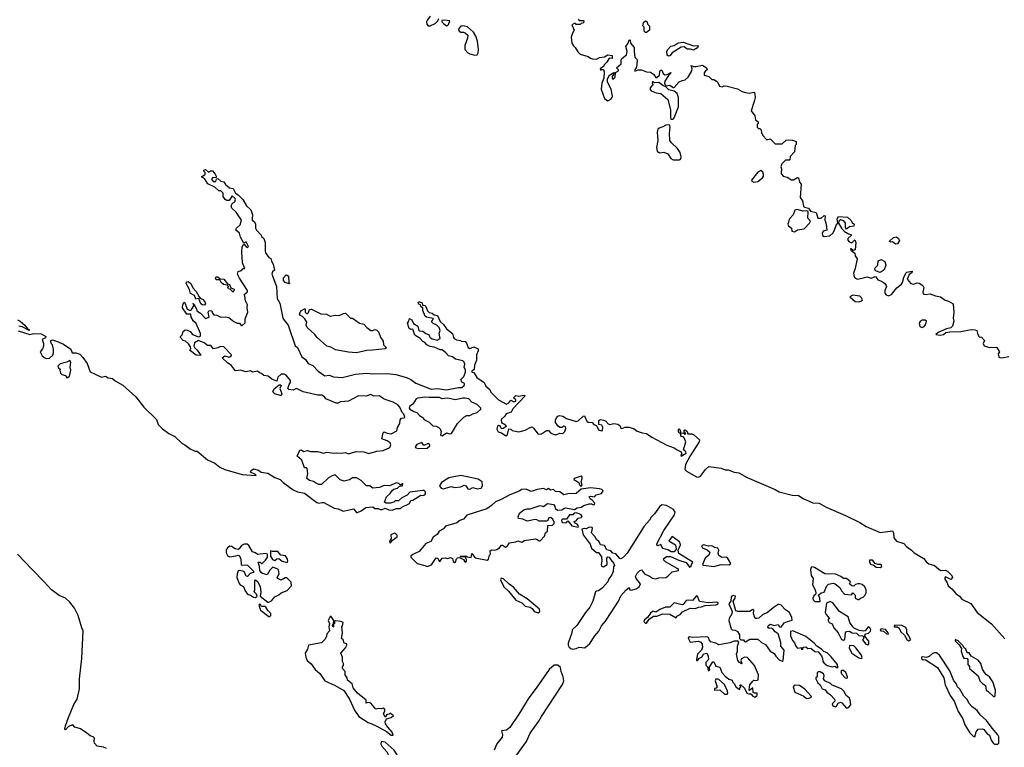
# Model space of a CAD drawing. Extents: x 2029662 to 2246637, y 225654 to 401419.
# Tile 198 of 256: x 2115315 to 2124960, y 322494 to 329616. Entities that reach past the tile are written whole.
import ezdxf

# ---------------------------------------------------------------- set-up
doc = ezdxf.new("R2010")
doc.units = 0

msp = doc.modelspace()

# ---------------------------------------------------------------- linework, layer by layer
at = {"layer": '0CON20XD'}
for points in [[(2119335, 329651.2), (2119308.8, 329615), (2119301.2, 329595), (2119302.3, 329572.3), (2119315, 329557.5), (2119335, 329556.7), (2119385, 329580), (2119412.5, 329605), (2119421.7, 329628.3)], [(2119495, 329557.5), (2119505, 329560), (2119515, 329570), (2119527.5, 329605), (2119475, 329612.5), (2119451.7, 329608.3), (2119450, 329595), (2119465, 329577.5), (2119495, 329557.5)], [(2120785, 329620), (2120795, 329610), (2120835, 329610), (2120840, 329605), (2120837.5, 329585), (2120815, 329580), (2120805, 329570), (2120765, 329570), (2120758.3, 329578.3), (2120745, 329580), (2120723, 329567), (2120747.5, 329515), (2120730, 329485), (2120717.5, 329445), (2120722.5, 329385), (2120739.3, 329359.3), (2120757.5, 329345), (2120781.7, 329301.7), (2120805, 329277.5), (2120885, 329257.5), (2120905, 329240), (2120925, 329232.5), (2120965, 329230), (2120993, 329247), (2121045, 329253.3), (2121075, 329272.5), (2121120, 329265), (2121120, 329235), (2121095, 329240), (2121085, 329232.5), (2121065, 329200), (2121040, 329175), (2121038.3, 329161.7), (2121000, 329135), (2121005, 329122.5), (2121015, 329130), (2121035, 329130), (2121040, 329105), (2121036.7, 329045), (2121018.8, 328995), (2121011.2, 328935), (2121043.9, 328843.9), (2121075, 328823.3), (2121105, 328837.5), (2121120, 328855), (2121121.7, 328868.3), (2121107.5, 328935), (2121072.5, 329005), (2121073.6, 329036.4), (2121093.3, 329075), (2121135, 329100), (2121140, 329095), (2121118.3, 329061.7), (2121117.5, 329045), (2121125, 329034), (2121146.7, 329055), (2121151.7, 329098.3), (2121180, 329115), (2121180, 329125), (2121160, 329145), (2121205.6, 329184.4), (2121207, 329223), (2121214, 329235), (2121258.2, 329271.8), (2121264.4, 329305), (2121254, 329355), (2121276.7, 329385), (2121285, 329416.7), (2121295, 329420), (2121298.8, 329385), (2121335, 329343.3), (2121335.7, 329304.3)], [(2121445, 329490), (2121432.5, 329502.5), (2121431.7, 329541.7), (2121420, 329555), (2121425, 329588.8), (2121445, 329606), (2121459.2, 329599.2), (2121469.3, 329569.3), (2121483.3, 329553.3), (2121483.3, 329515), (2121455, 329492.5), (2121445, 329490)], [(2119775, 329270), (2119795, 329273.3), (2119806.4, 329293.6), (2119808.8, 329325), (2119800, 329405), (2119783.8, 329455), (2119760, 329495), (2119702.5, 329545), (2119655, 329556.7), (2119635, 329552.5), (2119613.6, 329526.4), (2119620, 329505), (2119635, 329493.3), (2119663, 329493), (2119683.6, 329483.6), (2119703.3, 329463.3), (2119701.2, 329435), (2119674, 329365), (2119676.2, 329325), (2119705, 329293.3), (2119725, 329281.2), (2119775, 329270)], [(2121669.3, 329259.3), (2121658, 329268), (2121653.8, 329305), (2121659.3, 329320.7), (2121695, 329357.5), (2121725, 329363.8), (2121765, 329390.8), (2121815, 329396), (2121915, 329359.2), (2121955, 329362.5), (2121962.5, 329355), (2121955, 329342.5), (2121915, 329317.5), (2121885, 329328), (2121855, 329328.6), (2121825, 329349.5), (2121795, 329346.7), (2121707.7, 329292.3), (2121685, 329263.8), (2121669.3, 329259.3)], [(2121335.7, 329304.3), (2121339.2, 329249.2), (2121359.4, 329229.4), (2121364, 329215), (2121358.3, 329151.7), (2121340, 329125), (2121342, 329112), (2121374, 329126), (2121405, 329126.9), (2121455, 329105.7), (2121495, 329102.5), (2121524.5, 329084.5), (2121545, 329050), (2121555, 329050), (2121583.3, 329075), (2121587, 329113), (2121595, 329122.5), (2121605, 329122.5), (2121619.5, 329089.5), (2121635, 329076.7), (2121658.8, 329081.2), (2121695, 329100), (2121697.5, 329095), (2121670, 329070), (2121636, 329015), (2121630.7, 328990.7), (2121645, 328970), (2121685, 328974.2), (2121715, 328953.8), (2121725, 328953.3), (2121775, 329007.5), (2121805, 329022.5), (2121835, 329027.5), (2121863.3, 329055), (2121898.8, 329115), (2121901.2, 329135), (2121893.6, 329166.4), (2121915, 329156.7), (2121943, 329157), (2122005, 329172.5), (2122042.5, 329145), (2122050, 329125), (2122033.6, 329116.4), (2122020, 329095), (2122020, 329075), (2122065, 329060), (2122095, 329030), (2122115, 329030), (2122140, 329015), (2122155, 329000), (2122170, 328965), (2122195, 328960), (2122215, 328967.5), (2122246.1, 328966.1), (2122345, 328941.2), (2122392.3, 328912.3), (2122425, 328903.8), (2122465, 328898.8), (2122505, 328907.5), (2122513.3, 328903.3), (2122516.1, 328886.1), (2122518, 328855), (2122510, 328815), (2122480, 328725), (2122515.9, 328675.9), (2122522.5, 328635), (2122550, 328615), (2122550, 328605), (2122538.3, 328591.7), (2122540, 328565), (2122551.7, 328551.7), (2122565, 328550), (2122578.3, 328538.3), (2122580, 328505), (2122590, 328495), (2122590, 328485), (2122635, 328440), (2122665, 328450), (2122715, 328400), (2122785, 328400), (2122823, 328437), (2122845, 328440), (2122886.1, 328436.1), (2122920, 328425), (2122920, 328395), (2122912.5, 328385), (2122905.8, 328324.2), (2122863, 328277), (2122860, 328245), (2122855, 328240), (2122815, 328240), (2122780, 328205), (2122772.5, 328175), (2122777.5, 328155), (2122773.3, 328115), (2122778.8, 328105), (2122795, 328086.2), (2122832.5, 328075), (2122875, 328047.5), (2122895, 328050), (2122935, 328072.5), (2122945, 328070), (2122952.5, 328025), (2122968.8, 328005), (2122960, 327875), (2122981.7, 327841.7), (2122991.7, 327791.7), (2123002, 327782), (2123043, 327773), (2123061.7, 327741.7), (2123118.3, 327728.3), (2123132.5, 327672.5), (2123167, 327673), (2123195, 327700), (2123205, 327697.5), (2123203, 327657), (2123216, 327615), (2123220, 327555), (2123184.1, 327545.9), (2123176.7, 327525), (2123177.5, 327505), (2123196.4, 327493.6), (2123249.5, 327500.5), (2123285, 327530), (2123300, 327565), (2123313.8, 327605), (2123330, 327625), (2123324.2, 327665.8), (2123335, 327690), (2123425, 327682.5), (2123457.5, 327655), (2123470.7, 327630.7), (2123490, 327615), (2123487.5, 327595), (2123445, 327587.5), (2123415, 327567.5), (2123403.6, 327583.6), (2123403.3, 327625), (2123388.3, 327648.3), (2123355, 327657.5), (2123340, 327645), (2123336.7, 327625), (2123366.2, 327575), (2123393.6, 327543.6), (2123435, 327520), (2123460, 327515), (2123460, 327505), (2123427.5, 327475), (2123428.3, 327458.3), (2123440.7, 327440.7), (2123465, 327432.5), (2123495, 327460), (2123506.4, 327436.4), (2123497.5, 327365), (2123478.3, 327358.3), (2123460, 327375), (2123452.5, 327375), (2123455, 327360), (2123495, 327330), (2123500, 327305), (2123517.5, 327275), (2123499.1, 327180.9), (2123484, 327135), (2123488.3, 327098.3), (2123500, 327085), (2123525, 327076), (2123615, 327098), (2123655, 327086.7), (2123695, 327103.3), (2123700.7, 327100.7), (2123721.2, 327071.2), (2123757.3, 327057.3), (2123785, 327036.7), (2123801.2, 327015), (2123806.2, 327005), (2123790, 326965), (2123788.8, 326938.8), (2123801.7, 326921.7), (2123824.2, 326914.2), (2123853.8, 326925), (2123907.9, 326992.1), (2123952.1, 327027.9), (2123962.5, 327045), (2123975, 327092.5), (2123995, 327133.8), (2124005, 327143.8), (2124056.4, 327156.4), (2124055, 327140), (2124029.2, 327120.8), (2124006.9, 327075), (2124045, 327033.3), (2124071.7, 327028.3), (2124105, 327039.2), (2124125, 327038.1), (2124160.8, 327015), (2124172.9, 326995), (2124161.7, 326948.3), (2124165, 326933.8), (2124185, 326928), (2124235, 326934), (2124285, 326911.8), (2124335, 326902.7), (2124381.9, 326871.9), (2124412.6, 326862.6), (2124457.5, 326835), (2124466.2, 326755), (2124457.5, 326695), (2124466.7, 326665), (2124451.4, 326615), (2124435, 326600), (2124395, 326592), (2124313.3, 326555), (2124290, 326535), (2124335, 326527.1), (2124363.3, 326535), (2124386.7, 326553.3), (2124427.9, 326562.1), (2124535, 326565.7), (2124635, 326583.8), (2124675, 326581.2), (2124690, 326575), (2124700, 326535), (2124715, 326512.5), (2124735, 326510), (2124765, 326477.5), (2124753.3, 326446.7), (2124763.3, 326425), (2124813.9, 326406.1), (2124885, 326410), (2124912.5, 326365), (2124901.2, 326345), (2124905, 326317.5), (2124915, 326310), (2124935, 326306.2), (2125005, 326319.2)], [(2121695, 328642.5), (2121715, 328643.8), (2121726.2, 328655), (2121767.2, 328762.8), (2121768.1, 328855), (2121756, 328895), (2121725, 328916.2), (2121675, 328928.8), (2121645, 328960), (2121615, 328972.5), (2121575, 329002.5), (2121535, 328997.5), (2121515, 329010), (2121510, 328995), (2121520, 328985), (2121491.7, 328948.3), (2121491.7, 328931.7), (2121500.8, 328920.8), (2121549.5, 328899.5), (2121595, 328893.3), (2121663.3, 328835), (2121690, 328735), (2121690, 328655), (2121695, 328642.5)], [(2121775, 328244), (2121791.2, 328255), (2121795.8, 328274.2), (2121785.7, 328315), (2121759.2, 328355), (2121701.1, 328411.1), (2121684.4, 328435), (2121681.4, 328505), (2121688, 328565), (2121683.3, 328583.3), (2121668.8, 328588.8), (2121645.9, 328584.1), (2121615, 328566.2), (2121577.5, 328555), (2121566.1, 328543.9), (2121558.8, 328515), (2121566.2, 328435), (2121554.1, 328364.1), (2121559.3, 328329.3), (2121583.6, 328313.6), (2121625, 328319.2), (2121662.7, 328302.7), (2121695, 328258.8), (2121715, 328244.2), (2121775, 328244)], [(2118212.4, 325082.4), (2118194, 325096), (2118152.5, 325105), (2118127.5, 325125), (2118136, 325175), (2118131.7, 325221.7), (2118125, 325230), (2118105, 325230), (2118080, 325305), (2118033.3, 325345), (2118058.3, 325401.7), (2118075, 325406.2), (2118095, 325390), (2118135, 325400), (2118165, 325390.8), (2118230.7, 325390.7), (2118295, 325374.2), (2118325, 325382), (2118395, 325372.9), (2118415, 325376.7), (2118465, 325372), (2118505, 325378.8), (2118535, 325368), (2118609.5, 325390.5), (2118685, 325386.2), (2118735, 325371.2), (2118815, 325391.9), (2118875, 325398.9), (2118940.7, 325429.3), (2118951.2, 325455), (2118943.3, 325475), (2118915.6, 325495.6), (2118863.5, 325513.5), (2118876.1, 325573.9), (2118885, 325583.3), (2118915, 325568.8), (2118955, 325562.5), (2119009.3, 325590.7), (2119016.7, 325625), (2119038.8, 325665), (2119041.7, 325698.3), (2119055, 325716.7), (2119081.7, 325718.3), (2119087.5, 325725), (2119077.5, 325755), (2119060.5, 325770.5), (2119038.6, 325825), (2119018, 325848), (2118973, 325873), (2118885, 325902.5), (2118836.1, 325936.1), (2118782.7, 325932.7), (2118755, 325946.7), (2118708.3, 325931.7), (2118635, 325936.2), (2118535, 325881.4), (2118457, 325877), (2118435, 325864.2), (2118415, 325862), (2118315, 325904.3), (2118300, 325925), (2118275, 325942.5), (2118235, 325940.8), (2118093.4, 325973.4), (2118025, 326006.2), (2117995, 325988.8), (2117950, 325995), (2117942.5, 326005), (2117954, 326046), (2117966.7, 326065), (2117968, 326085), (2117925, 326136.2), (2117905, 326146), (2117875, 326146.2), (2117842.3, 326117.7), (2117835, 326077.5), (2117785, 326097.5), (2117747.5, 326127.5), (2117705, 326133.3), (2117685, 326153.3), (2117665, 326160), (2117645, 326177.5), (2117596.4, 326166.4), (2117575, 326180), (2117535, 326170), (2117475, 326186.7), (2117435, 326178.8), (2117424.1, 326184.1), (2117385.7, 326235.7), (2117353.8, 326255), (2117300, 326305), (2117325, 326326.2), (2117364.1, 326314.1), (2117375, 326316.2), (2117387.5, 326325), (2117390, 326335), (2117315, 326413.8), (2117283.3, 326416.7), (2117257, 326403), (2117215, 326396.2), (2117187.7, 326427.7), (2117155, 326428.8), (2117122, 326452), (2117065, 326477.5), (2117025.9, 326454.1), (2117021.2, 326421.2), (2117026.7, 326406.7), (2117055, 326382.5), (2117087.5, 326335), (2117085, 326330), (2117045, 326334.2), (2116987.5, 326375), (2116982.5, 326385), (2116990, 326395), (2116987.5, 326415), (2116967.5, 326445), (2116938.3, 326468.3), (2116917, 326477), (2116890, 326505), (2116890, 326515), (2116907, 326533), (2116917.5, 326565), (2116935, 326580), (2116955, 326578), (2116985, 326563.3), (2117006.4, 326536.4), (2117065, 326512.5), (2117085, 326520), (2117086.2, 326545), (2117044.1, 326644.1), (2117017.5, 326665), (2116994, 326705), (2116990, 326735), (2116953.8, 326735), (2116911.2, 326795), (2116913, 326827), (2116925, 326850), (2116937, 326837), (2116954, 326784), (2116975, 326772.5), (2116987, 326773), (2116999.3, 326780.7), (2117020, 326815), (2117020.6, 326830.3), (2117010, 326835), (2117015, 326840), (2117020.6, 326830.3), (2117046.7, 326785), (2117050, 326765), (2117085, 326742.5), (2117135, 326692.5), (2117170, 326705), (2117161.2, 326755), (2117166.7, 326765), (2117185, 326771.2), (2117195.7, 326765.7), (2117205, 326742.5), (2117218.3, 326728.3), (2117245, 326723.3), (2117285.8, 326704.2), (2117335, 326708.8), (2117365, 326701.2), (2117412.3, 326662.3), (2117445, 326647.5), (2117467, 326647), (2117485, 326622.5), (2117495, 326622.5), (2117525, 326650), (2117523, 326687), (2117551.2, 326755), (2117542, 326795), (2117546.2, 326825), (2117526.7, 326865), (2117520, 326915), (2117512.5, 326925), (2117546.4, 326953.6), (2117547.5, 326965), (2117468.8, 327085), (2117450, 327125), (2117455, 327152.5), (2117488.8, 327161.2), (2117505, 327180), (2117520, 327180), (2117497.5, 327235), (2117490, 327345), (2117495, 327390), (2117505, 327412.5), (2117515, 327420), (2117535, 327393.3), (2117545, 327387.5), (2117556.7, 327395), (2117535, 327442.5), (2117515, 327430), (2117507, 327437), (2117476.4, 327486.4), (2117468.3, 327528.3), (2117433.6, 327556.4), (2117437.5, 327575), (2117475, 327610), (2117487.5, 327655), (2117435, 327732.5), (2117392.9, 327772.9), (2117386, 327795), (2117401.1, 327818.9), (2117421.2, 327835), (2117428.8, 327855), (2117426.2, 327865), (2117395, 327892.5), (2117367.5, 327845), (2117342.5, 327845), (2117327.5, 327855), (2117307.5, 327885), (2117307, 327917), (2117285, 327940), (2117265, 327940), (2117227, 327977), (2117158.3, 328008.3), (2117125, 328062.5), (2117100, 328075), (2117100, 328085), (2117112.5, 328087.5), (2117132.5, 328105), (2117131.7, 328121.7), (2117120, 328135), (2117120, 328145), (2117135, 328150), (2117165, 328122.5), (2117183, 328137), (2117205, 328136.7), (2117231.2, 328105), (2117240, 328085), (2117238.3, 328071.7), (2117205, 328070), (2117193, 328057), (2117211.7, 328031.7), (2117236.7, 328033.3), (2117242.5, 328057.5), (2117255, 328062.5), (2117285, 328036.2), (2117315, 328030), (2117332.5, 328002.5), (2117371.2, 327971.2), (2117405, 327962.5), (2117428.3, 327918.3), (2117455, 327901.2), (2117500, 327855), (2117535.7, 327795.7), (2117578, 327755), (2117596.2, 327705), (2117591.7, 327671.7), (2117593.8, 327653.8), (2117615, 327637.5), (2117624, 327615), (2117626.2, 327575), (2117634, 327555), (2117678.8, 327508.8), (2117683.6, 327493.6), (2117705.9, 327475.9), (2117718, 327435), (2117718.8, 327355), (2117724, 327335), (2117755, 327287.5), (2117775, 327280), (2117781.2, 327251.2), (2117796.7, 327225), (2117810, 327165), (2117793, 327147), (2117786, 327125), (2117830, 327005), (2117838.6, 326888.6), (2117862.2, 326842.2), (2117894.2, 326695), (2117904.3, 326674.3), (2117945.8, 326625), (2118014, 326424), (2118035, 326407.5), (2118077.3, 326317.3), (2118115, 326291.2), (2118142.1, 326252.1), (2118185, 326230.8), (2118237.5, 326175), (2118305, 326130), (2118345, 326136), (2118390.5, 326120.5), (2118475, 326114.2), (2118605, 326146.5), (2118715, 326156.2), (2118775, 326151.1), (2118915, 326153.1), (2119000, 326145), (2119105, 326114.6), (2119146.9, 326095), (2119195, 326059.5), (2119345, 325998.9), (2119404.5, 326005.5), (2119495, 325991.9), (2119615, 326016.2), (2119645, 326016.7), (2119670, 326035), (2119673.3, 326045), (2119672.5, 326055), (2119645, 326067.5), (2119637.5, 326095), (2119666.1, 326123.9), (2119680.8, 326165), (2119682, 326185), (2119670, 326215), (2119676.2, 326245), (2119668.8, 326265), (2119655, 326278.8), (2119585, 326294), (2119555.9, 326315.9), (2119515, 326326.7), (2119490, 326355), (2119455, 326383.3), (2119435, 326386), (2119375, 326411.4), (2119335, 326417.5), (2119303.3, 326435), (2119285, 326456.7), (2119263.3, 326465), (2119236.4, 326496.4), (2119185, 326530), (2119166.7, 326586.7), (2119145, 326582.5), (2119130, 326595), (2119112.5, 326645), (2119127.5, 326665), (2119135, 326690), (2119155, 326677.5), (2119171.7, 326641.7), (2119215, 326617.5), (2119223.3, 326575), (2119229.3, 326569.3), (2119265, 326566.2), (2119293.3, 326543.3), (2119320, 326535), (2119336.7, 326505), (2119355, 326491.2), (2119405, 326480), (2119432.5, 326495), (2119423.3, 326545), (2119432.5, 326575), (2119422.5, 326605), (2119402.5, 326625), (2119365, 326642.5), (2119352.5, 326655), (2119353, 326667), (2119367.5, 326685), (2119365, 326690), (2119300, 326705), (2119286.7, 326715), (2119265, 326770), (2119262.5, 326792.5), (2119245, 326810), (2119240, 326825), (2119225, 326832.5), (2119217.5, 326845), (2119220, 326855), (2119235, 326856.2), (2119257.5, 326845), (2119261.7, 326821.7), (2119285, 326817.5), (2119295, 326807.5), (2119311.2, 326765), (2119325, 326748.8), (2119355, 326743.8), (2119375, 326728.8), (2119409.3, 326719.3), (2119432.5, 326662.5), (2119465, 326632.5), (2119495, 326590), (2119553.8, 326545), (2119563.3, 326505), (2119572.5, 326495), (2119595, 326483.3), (2119635, 326477.5), (2119640.7, 326470.7), (2119677.5, 326465), (2119690.7, 326450.7), (2119709.3, 326409.3), (2119725, 326397.5), (2119765, 326413.3), (2119806.7, 326395), (2119805.8, 326375), (2119788.6, 326335), (2119789.2, 326285), (2119770.8, 326235), (2119767, 326193), (2119745, 326176.7), (2119743.3, 326165), (2119765, 326162.5), (2119793.5, 326113.5), (2119863.3, 326065), (2119880.6, 326030.6), (2119918.8, 325995), (2119931.4, 325971.4), (2120004, 325894), (2120085, 325854.4), (2120108, 325865), (2120125, 325892.5), (2120155, 325876.7), (2120175, 325882.5), (2120176, 325896), (2120152.5, 325915), (2120175, 325937.5), (2120205, 325932.5), (2120255, 325940), (2120266.7, 325935), (2120145, 325806), (2120128.8, 325775), (2120081.2, 325758.8), (2120065, 325733.3), (2120035, 325706.7), (2120030, 325695), (2120035, 325672.5), (2120075, 325650), (2120080, 325635), (2120052.5, 325615), (2120035, 325610), (2120020.8, 325640.8), (2120005, 325644.4), (2119995, 325638.1), (2119988.2, 325608.2), (2120003.3, 325583.3), (2120035, 325574), (2120075.8, 325544.2), (2120093, 325557), (2120105, 325610), (2120125, 325607.5), (2120140, 325595), (2120205, 325582.5), (2120265, 325598.2), (2120315, 325625.3), (2120335, 325629.6), (2120349.7, 325619.7), (2120395, 325559.2), (2120426.8, 325563.2), (2120476.2, 325596.2), (2120494.5, 325594.5), (2120519.2, 325569.2), (2120555, 325555.6), (2120575.5, 325554.5), (2120605, 325570), (2120635, 325566), (2120654, 325585), (2120663.8, 325615), (2120661.2, 325631.2), (2120646.1, 325636.1), (2120625, 325626), (2120605, 325626), (2120585, 325640), (2120564.6, 325675), (2120564.1, 325695), (2120575, 325719.4), (2120585.8, 325735), (2120605, 325740.5), (2120635, 325736), (2120672.7, 325712.7), (2120765, 325684.4), (2120785, 325690.6), (2120835, 325735.6), (2120848.3, 325738.3), (2120870, 325685), (2120885, 325676.2), (2120923.6, 325673.6), (2120937.5, 325655), (2120963.9, 325643.9), (2120985, 325600.8), (2121015, 325591.2), (2121023.9, 325596.1), (2121027.1, 325627.1), (2121016.1, 325646.1), (2120987.5, 325655), (2120988, 325685), (2120992.5, 325697.5), (2121005, 325703.3), (2121035, 325697.5)], [(2122505, 328026.7), (2122545, 328031.2), (2122591.2, 328068.8), (2122600, 328085), (2122601.7, 328101.7), (2122593.3, 328123.3), (2122575, 328140), (2122546.2, 328123.8), (2122482.5, 328045), (2122487.5, 328035), (2122505, 328026.7)], [(2122905, 327541.2), (2122935, 327558.8), (2123000.7, 327569.3), (2123053.3, 327625), (2123060, 327645), (2123034, 327675), (2123040, 327740), (2123026.7, 327746.7), (2122985, 327741.2), (2122935, 327760), (2122909.5, 327750.5), (2122891.2, 327705), (2122855, 327667.5), (2122838.8, 327615), (2122845, 327600), (2122876.7, 327575), (2122877.5, 327545), (2122905, 327541.2)], [(2123895, 327420), (2123865, 327442.5), (2123845, 327440), (2123835, 327443.8), (2123835, 327450), (2123873.3, 327485), (2123901.7, 327491.7), (2123923, 327473), (2123932.5, 327455), (2123915, 327423.8), (2123895, 327420)], [(2123745, 327141.2), (2123699.5, 327159.5), (2123692, 327175), (2123695, 327186.7), (2123721.2, 327215), (2123724, 327255), (2123755, 327270), (2123788.8, 327248.8), (2123800, 327215), (2123782.3, 327167.7), (2123745, 327141.2)], [(2117405, 326950), (2117378.3, 326978.3), (2117361.7, 326981.7), (2117352.5, 326995), (2117360, 327005), (2117348.3, 327018.3), (2117312.5, 327025), (2117290, 327045), (2117275, 327070), (2117240.7, 327070.7), (2117233.3, 327085), (2117241.7, 327098.3), (2117255, 327100), (2117278.3, 327078.3), (2117315.9, 327075.9), (2117351.7, 327031.7), (2117370, 327025), (2117381.7, 326991.7), (2117415, 326980), (2117417, 326973), (2117405, 326950)], [(2117955, 327030), (2117915, 327043.3), (2117898.8, 327065), (2117900.5, 327089.5), (2117925, 327117.5), (2117935, 327116.7), (2117948, 327105), (2117950, 327045), (2117960, 327035), (2117955, 327030)], [(2117125, 326822), (2117105, 326824.2), (2117090, 326835), (2117068.3, 326888.3), (2117041.7, 326881.7), (2117026, 326916), (2116987, 326937), (2116978, 326975), (2116945.8, 327035), (2116950, 327050), (2116965, 327054), (2116992.5, 327035), (2117011.7, 326991.7), (2117044.3, 326955), (2117072.5, 326902.5), (2117087, 326887), (2117105, 326881.2), (2117127.5, 326855), (2117136.1, 326833.9), (2117125, 326822)], [(2123535, 326853.8), (2123565, 326863.3), (2123570, 326875), (2123560.8, 326895), (2123545, 326908.8), (2123475, 326921.2), (2123446.7, 326905), (2123498.8, 326858.8), (2123535, 326853.8)], [(2118615, 326354.5), (2118535, 326360.8), (2118410, 326385), (2118361.7, 326411.7), (2118325, 326421.2), (2118228, 326505), (2118206.2, 326535), (2118130, 326605), (2118122, 326625), (2118126.2, 326655), (2118108.3, 326688.3), (2118085, 326712.5), (2118065, 326722.5), (2118057.5, 326735), (2118067.5, 326765), (2118105, 326787.5), (2118110, 326785), (2118110, 326755), (2118125, 326740), (2118135, 326740), (2118145, 326750), (2118155, 326780), (2118175, 326782.5), (2118265, 326737.5), (2118320, 326735), (2118355, 326713.8), (2118405, 326723.8), (2118445, 326722.5), (2118488.3, 326741.7), (2118505, 326742.5), (2118553.9, 326693.9), (2118575.9, 326695.9), (2118645, 326647.5), (2118685, 326636), (2118715, 326602.5), (2118755, 326572.5), (2118775, 326572.5), (2118795, 326583.3), (2118815, 326576.7), (2118829.5, 326559.5), (2118851.7, 326501.7), (2118875, 326470), (2118880, 326435), (2118907.5, 326405), (2118896, 326394), (2118771.7, 326381.7), (2118715, 326376.9), (2118615, 326354.5)], [(2115295, 326679.4), (2115320, 326665), (2115366.2, 326625), (2115391.7, 326591.7), (2115406.7, 326585), (2115407.5, 326575), (2115340, 326610), (2115305, 326617.5)], [(2124155, 326604), (2124176, 326614), (2124190, 326635), (2124196.2, 326665), (2124185, 326676.2), (2124155, 326676.7), (2124137, 326663), (2124126.7, 326645), (2124133.9, 326613.9), (2124155, 326604)], [(2115300.3, 326570.3), (2115415, 326534.4), (2115455, 326546.2), (2115525, 326540), (2115570, 326515), (2115568.3, 326501.7), (2115536.7, 326485), (2115548, 326448), (2115547.8, 326422.2), (2115540, 326395), (2115514, 326365), (2115536, 326325), (2115555, 326308.8), (2115575, 326300), (2115607.5, 326302.5), (2115638.3, 326331.7), (2115647, 326357), (2115647, 326393), (2115637.5, 326435), (2115627.5, 326445), (2115618.3, 326471.7), (2115635, 326482.5), (2115675, 326471.2), (2115745, 326438.8), (2115815, 326390), (2115830, 326355), (2115865.9, 326355.9), (2115905, 326342.5), (2115935, 326310), (2115975, 326250), (2116005, 326168), (2116115, 326117.5), (2116155, 326126), (2116180.5, 326110.5), (2116205, 326106), (2116225, 326103.3), (2116250, 326080), (2116325, 326038.6), (2116452.9, 325925), (2116530.8, 325825), (2116654.1, 325704.1), (2116670, 325655), (2116715, 325610), (2116774.7, 325564.7), (2116834, 325535), (2116905, 325467.5), (2116934.3, 325454.3), (2116983.3, 325415), (2117035, 325393.8), (2117055, 325393.8), (2117155, 325308), (2117225.7, 325275.7), (2117275.4, 325235.4), (2117325, 325212.9), (2117495, 325165.5), (2117630, 325155), (2117626.1, 325166.1), (2117577.5, 325187.5), (2117582.5, 325205), (2117605, 325218.8), (2117655, 325206.2), (2117678.8, 325188.8), (2117745, 325179.2), (2117814.5, 325134.5), (2117865, 325115.8), (2117895, 325086.9), (2117993.7, 325013.6), (2118036.3, 324996.4), (2118105, 324980.9), (2118225, 324890.9), (2118245, 324884.6), (2118275, 324891.8), (2118295, 324889.1), (2118395, 324834.4), (2118435, 324829.5), (2118485, 324806.5), (2118585, 324827.5), (2118613.3, 324793.3), (2118625, 324792.5), (2118660.7, 324809.3), (2118705, 324841.2), (2118775, 324847.5), (2118795, 324833.3), (2118825, 324833.3), (2118845, 324823.3), (2118865, 324823.3), (2118895, 324836.2), (2118930.3, 324820.3), (2118965, 324816.2), (2119005, 324833.3), (2119045, 324832.5), (2119057.5, 324845), (2119135, 324880), (2119145, 324910), (2119165, 324913.3), (2119245, 324962), (2119265, 324958.6), (2119283.8, 324965), (2119291.2, 324975), (2119288.8, 324995), (2119277, 325007), (2119265, 325008.6), (2119138, 324992), (2119109.3, 324960.7), (2119057.5, 324935), (2119025, 324906.7), (2118993, 324907), (2118980, 324895), (2118943.6, 324883.6), (2118903.9, 324883.9), (2118890, 324895), (2118907.5, 324945), (2118945, 324977.5), (2118968.3, 325011.7), (2118978.8, 325021.2), (2119015, 325031.2), (2119035, 325050), (2119065, 325052.5), (2119067.5, 325077.5), (2119045, 325060), (2119030, 325075), (2119005, 325083.3), (2118937.1, 325052.9), (2118885, 325057.1), (2118841.2, 325038.8), (2118775, 325032), (2118743.9, 325053.9), (2118712.5, 325055), (2118660, 325105), (2118615, 325131.2), (2118575, 325132.5), (2118545, 325111.2), (2118495, 325098.8), (2118455, 325113.3), (2118405, 325160), (2118375, 325152), (2118339.4, 325130.6), (2118271.9, 325068.1), (2118245, 325065.5), (2118212.4, 325082.4)], [(2115785, 326112.5), (2115802.5, 326127.5), (2115817.5, 326185), (2115810, 326215), (2115817, 326263), (2115805, 326280), (2115776.4, 326263.6), (2115711.2, 326248.8), (2115690, 326225), (2115695, 326210), (2115710, 326195), (2115707.5, 326185), (2115716.2, 326155), (2115727.5, 326145), (2115762.5, 326135), (2115772.5, 326125), (2115770, 326115), (2115785, 326112.5)], [(2117865, 325937.1), (2117813.3, 325955), (2117796, 325975), (2117806.7, 326003.3), (2117858.3, 326041.7), (2117871.7, 326041.7), (2117877.5, 326035), (2117863.3, 326006.7), (2117883.8, 325955), (2117875, 325938.8), (2117865, 325937.1)], [(2119455, 325543.3), (2119495, 325571.2), (2119526.4, 325563.6), (2119545, 325566.7), (2119605, 325663.8), (2119665, 325726.2), (2119695, 325742), (2119725, 325742.5), (2119755, 325759.2), (2119795, 325770), (2119832.5, 325805), (2119832.5, 325815), (2119795, 325850.8), (2119743.7, 325873.7), (2119715, 325903.8), (2119675, 325911.4), (2119655, 325912.5), (2119585, 325895.8), (2119505, 325910.9), (2119455, 325904.2), (2119428.8, 325918.8), (2119325, 325917.1), (2119285, 325922.5), (2119215, 325913.3), (2119197.5, 325905), (2119167.1, 325852.9), (2119135, 325830), (2119131.2, 325815), (2119136.2, 325805), (2119175, 325780.8), (2119205, 325771.4), (2119231.1, 325741.1), (2119257, 325727), (2119279.7, 325699.7), (2119325, 325676.2), (2119361.7, 325641.7), (2119395, 325636.7), (2119420, 325625), (2119435, 325610), (2119442.5, 325585), (2119438.3, 325548.3), (2119455, 325543.3)], [(2121035, 325697.5), (2121055, 325690), (2121081.1, 325661.1), (2121095, 325654), (2121135, 325664.4), (2121175, 325657.8), (2121194.4, 325645), (2121205, 325618.8), (2121214.2, 325614.2), (2121245, 325629.2), (2121285, 325627.8), (2121335, 325611.9), (2121365, 325589.4), (2121411.7, 325571.7), (2121453.8, 325565), (2121508.7, 325528.7), (2121655, 325451.4), (2121725, 325425.7), (2121754.4, 325404.4), (2121796.2, 325386.2), (2121802.5, 325365), (2121792.5, 325355), (2121795, 325342.5), (2121842.5, 325375), (2121840, 325385), (2121816.2, 325406.2), (2121838.8, 325485), (2121819.3, 325529.3), (2121791.2, 325541.2), (2121790, 325570), (2121775, 325570), (2121767.5, 325585), (2121767.5, 325605), (2121775, 325612.5), (2121782.5, 325605), (2121790, 325570), (2121815, 325572.5), (2121835, 325560), (2121840, 325565), (2121822.5, 325582.5), (2121825, 325600), (2121835, 325603.3), (2121853.3, 325585), (2121861.2, 325561.2), (2121895, 325564), (2121915, 325557.1), (2121975.5, 325505), (2121972.2, 325485), (2121882.7, 325347.3), (2121838.5, 325261.5), (2121830, 325215), (2121846.8, 325196.8), (2121945, 325143.3), (2121965, 325139.5), (2121985, 325148.1), (2122033.6, 325215), (2122065, 325243.1), (2122185, 325226.7), (2122225, 325211.5), (2122255, 325210.8), (2122315, 325187.8), (2122359.5, 325179.5), (2122440, 325135), (2122715, 325017.7), (2122754.1, 324994.1), (2122882.4, 324962.4), (2122945, 324958.1), (2122989.3, 324929.3), (2123085, 324888.5), (2123145, 324883.3), (2123215.7, 324845), (2123405, 324764.6), (2123545, 324696), (2123605.8, 324655.8), (2123745, 324598), (2123865, 324613.3), (2123874.2, 324595), (2123878, 324545), (2123905, 324512.5), (2123975, 324490), (2124001.2, 324461.2), (2124052.2, 324425), (2124076.9, 324396.9), (2124170.8, 324340.8), (2124195, 324310.8), (2124221.3, 324291.3), (2124275, 324272.5), (2124335, 324226), (2124385, 324229.4), (2124406.1, 324216.1), (2124445.8, 324175), (2124452, 324155), (2124435, 324138), (2124385, 324163.3), (2124374.3, 324145), (2124400, 324105), (2124410.5, 324075), (2124428.8, 324058.8), (2124446.3, 324046.4), (2124485, 323999.5), (2124521.9, 323975), (2124544.4, 323945), (2124632.5, 323902.5), (2124694.5, 323814.5), (2124835, 323702.9), (2124965, 323556.2)], [(2119225, 325417.5), (2119305, 325423.8), (2119332.5, 325445), (2119332.5, 325455), (2119315, 325466.7), (2119275, 325450), (2119255, 325477.5), (2119205, 325457.5), (2119190, 325435), (2119194.2, 325424.2), (2119225, 325417.5)], [(2119725, 325020.8), (2119755, 325037.5), (2119795.9, 325025.9), (2119835, 325030), (2119850, 325055), (2119845, 325092.2), (2119805, 325117.9), (2119635, 325156), (2119519.3, 325130.7), (2119446, 325085), (2119426.7, 325055), (2119445, 325030), (2119463.9, 325023.9), (2119545, 325045.7), (2119575, 325036), (2119635, 325044.4), (2119668.8, 325058.8), (2119686.7, 325055), (2119705, 325023.8), (2119725, 325020.8)], [(2120815, 325047.5), (2120826, 325065), (2120813.8, 325093.8), (2120824.2, 325125), (2120823.3, 325143.3), (2120815, 325146.7), (2120746.2, 325125), (2120744.5, 325114.5), (2120793.3, 325085), (2120798.8, 325065), (2120815, 325047.5)], [(2119305, 324264.2), (2119350, 324280), (2119395, 324348), (2119412.5, 324345), (2119425, 324317.5), (2119435, 324317.5), (2119454.2, 324345.8), (2119485, 324348.8), (2119505, 324341.2), (2119535, 324351.2), (2119553.9, 324343.9), (2119562.3, 324312.3), (2119575, 324303.3), (2119585, 324307.5), (2119595, 324337.5), (2119605, 324347.5), (2119621.7, 324351.7), (2119663, 324333), (2119672.5, 324315), (2119685, 324307.5), (2119692.5, 324315), (2119691.7, 324331.7), (2119678.3, 324358.3), (2119635, 324360), (2119630, 324365), (2119685, 324370), (2119698.3, 324358.3), (2119737.5, 324352.5), (2119745, 324390), (2119777.5, 324347.5), (2119895, 324326.7), (2119906.7, 324335), (2119916.4, 324373.6), (2119927.5, 324385), (2119925, 324416.7), (2119941.4, 324428.6), (2119965, 324423.1), (2119988.3, 324431.7), (2120014.3, 324445.7), (2120035, 324472.5), (2120045, 324472.5), (2120075, 324453.3), (2120092.5, 324465), (2120114.1, 324495.9), (2120176, 324504), (2120195, 324516.2), (2120233, 324503), (2120260.8, 324519.2), (2120365, 324533.3), (2120385, 324528.8), (2120405, 324514), (2120415, 324516.2), (2120455, 324561.2), (2120466.7, 324593.3), (2120485, 324610), (2120490, 324665), (2120535, 324668.8), (2120550, 324685), (2120549.3, 324699.3), (2120538.3, 324728.3), (2120515, 324742.5), (2120495, 324737.5), (2120487.5, 324715), (2120475, 324707.5), (2120405, 324706.7), (2120380.7, 324720.7), (2120365, 324723.3), (2120285, 324706.2), (2120245, 324727.5), (2120200, 324735), (2120198.3, 324751.7), (2120212.5, 324785), (2120255, 324820), (2120285, 324828.8), (2120315, 324827.5), (2120415, 324861.2), (2120445, 324852.5), (2120485, 324880), (2120545, 324870), (2120555.9, 324855.9), (2120561.2, 324831.2), (2120585, 324816.7), (2120625, 324817.5), (2120645, 324832.5), (2120665, 324838), (2120749.3, 324820.7), (2120775, 324836.7), (2120815, 324843.3), (2120839.7, 324860.3), (2120895, 324878), (2120917, 324877), (2120935, 324867.5), (2120945, 324872.5), (2120947.5, 324885), (2120923, 324913), (2120903.3, 324925), (2120893, 324947), (2120905, 324952.5), (2120945, 324947.5), (2120962.5, 324965), (2121015, 324980), (2121030, 325005), (2121017.6, 325017.6), (2120995, 325025.7), (2120905.9, 325034.1), (2120815, 325020), (2120765, 324978.8), (2120685, 324976.2), (2120645, 324966.2), (2120605, 324993.3), (2120565, 324996.7), (2120545, 325016.2), (2120515, 325010), (2120495, 325026.2), (2120475, 325013.3), (2120445, 325026), (2120385, 325019.2), (2120325, 324998.6), (2120275, 325020.6), (2120235, 325018.1), (2120209.1, 325000.9), (2120115, 324964.3), (2120031.2, 324918.8), (2119975, 324898.5), (2119937.8, 324862.2), (2119889.9, 324830.1), (2119695, 324767), (2119661.6, 324728.4), (2119625.7, 324715), (2119597, 324693), (2119485, 324657.3), (2119466.2, 324633.8), (2119425, 324610), (2119404.1, 324575.9), (2119365, 324552.5), (2119340.8, 324509.1), (2119295, 324489.1), (2119227.9, 324412.1), (2119165, 324381.1), (2119146.2, 324365), (2119145, 324353.8), (2119207.5, 324295), (2119284.6, 324274.6), (2119305, 324264.2)], [(2120735, 323455.6), (2120765, 323461.9), (2120795, 323473.4), (2120850.6, 323469.4), (2120901, 323509), (2120948.6, 323585), (2120989.6, 323630.4), (2121015, 323684), (2121051.9, 323728.1), (2121107.7, 323812.3), (2121179.2, 323925), (2121205, 323977.9), (2121255, 324037.1), (2121285, 324057.5), (2121292.5, 324035), (2121305, 324032.5), (2121355, 324044), (2121384.2, 324065), (2121395.8, 324095.8), (2121352.5, 324145), (2121346.7, 324165), (2121365, 324200), (2121385, 324221.2), (2121405, 324230), (2121435, 324191.2), (2121485, 324170), (2121515, 324150), (2121545, 324143.8), (2121575, 324153.8), (2121645, 324157.5), (2121665, 324168), (2121708, 324212), (2121770, 324225), (2121770, 324235), (2121756.2, 324245), (2121640.3, 324310.2), (2121624.3, 324325), (2121620.7, 324340.7), (2121649.5, 324360.5), (2121690.7, 324360.7), (2121773.3, 324325), (2121843.6, 324303.6), (2121877, 324257), (2121893.3, 324265), (2121893, 324277), (2121907.5, 324305), (2121771.1, 324391.1), (2121765.5, 324425), (2121787.5, 324475), (2121783.9, 324493.9), (2121777.5, 324505), (2121705, 324557.5), (2121672.5, 324515), (2121740, 324475), (2121745.8, 324434.2), (2121725, 324408.6), (2121697.6, 324407.6), (2121665, 324426.9), (2121619.9, 324439.9), (2121605.5, 324455), (2121595, 324480), (2121565, 324466.7), (2121555, 324473.3), (2121556.2, 324485), (2121625.3, 324615), (2121728.6, 324771.4), (2121737.2, 324795), (2121720.8, 324820.8), (2121650.9, 324860.9), (2121605, 324867.8), (2121581.9, 324848.1), (2121535, 324781.1), (2121501.9, 324748.1), (2121485, 324718.5), (2121432.6, 324657.4), (2121266.2, 324395), (2121225, 324352.2), (2121205, 324340), (2121195, 324343.3), (2121155, 324387.1), (2121125, 324393.3), (2121105, 324418.1), (2121067.5, 324427.5), (2121045, 324468.8), (2121005, 324476.7), (2120991.2, 324505), (2120966.7, 324526.7), (2120948.7, 324558.7), (2120917.5, 324595), (2120925.8, 324635), (2120922.5, 324645), (2120895, 324648), (2120865, 324632.5), (2120845, 324636.7), (2120820, 324630), (2120834.4, 324574.4), (2120902.1, 324482.1), (2120916, 324445), (2120965, 324400), (2120985, 324400), (2121015, 324360), (2121016.2, 324315), (2121010, 324285), (2121015, 324267.5), (2121035, 324260), (2121070, 324285), (2121067.5, 324345), (2121075, 324357.5), (2121090, 324355), (2121105, 324330), (2121133.8, 324295), (2121140, 324275), (2121130.7, 324259.3), (2121130, 324215), (2121115, 324181.9), (2121086.1, 324143.9), (2121075, 324114.6), (2121025.4, 324055), (2120985, 324026.2), (2120965, 324023.8), (2120956.2, 324015), (2120929.5, 323925), (2120901.5, 323865), (2120857.4, 323812.6), (2120772.5, 323685), (2120725.8, 323644.2), (2120722.5, 323615), (2120687.2, 323515), (2120686.9, 323495), (2120696.4, 323475), (2120715, 323460), (2120735, 323455.6)], [(2120785, 324647.5), (2120790, 324655), (2120786.7, 324665), (2120775, 324680), (2120750.7, 324690.7), (2120747.5, 324705), (2120765, 324712.5), (2120785, 324736.7), (2120815, 324743.3), (2120826.1, 324753.9), (2120815, 324770), (2120795, 324780), (2120765, 324790), (2120745, 324787.5), (2120735, 324770), (2120700.7, 324769.3), (2120672.5, 324727.5), (2120633.3, 324726.7), (2120623, 324717), (2120625, 324700), (2120635, 324693.8), (2120667, 324693), (2120685, 324710), (2120725, 324661.2), (2120785, 324647.5)], [(2118945, 324494), (2118968.3, 324521.7), (2119014, 324555), (2119011.2, 324571.2), (2118995, 324587.5), (2118985, 324590), (2118950, 324575), (2118952.5, 324535), (2118936.7, 324515), (2118945, 324494)], [(2117755, 323914.2), (2117781.6, 323928.4), (2117815, 323966.5), (2117855, 323987.5), (2117875, 324007.1), (2117935, 324029.5), (2117976.7, 324073.3), (2117975, 324110), (2117933.3, 324153.3), (2117915, 324152), (2117875, 324130.8), (2117842.5, 324145), (2117837.5, 324155), (2117857.3, 324192.7), (2117850.3, 324230.3), (2117845, 324238), (2117795, 324256.7), (2117765, 324226.7), (2117738.3, 324181.7), (2117695, 324194.3), (2117680, 324205), (2117665.8, 324225), (2117664.2, 324265), (2117652.5, 324305), (2117670, 324305), (2117685, 324292.5), (2117690, 324295), (2117723.9, 324326.1), (2117743.6, 324356.4), (2117743.8, 324383.8), (2117725, 324392), (2117643, 324383), (2117625, 324397.5), (2117595, 324407.5), (2117558.3, 324468.3), (2117542.7, 324482.7), (2117515, 324482.9), (2117488.9, 324471.1), (2117465, 324436.7), (2117455, 324432), (2117425, 324435.8), (2117389.2, 324459.2), (2117375, 324462), (2117351.9, 324448.1), (2117336.5, 324425), (2117336.4, 324396.4), (2117355, 324364), (2117375, 324360), (2117432.7, 324367.3), (2117456.1, 324376.1), (2117468.3, 324368.3), (2117480, 324335), (2117485, 324282.5), (2117495, 324276.7), (2117525, 324281.4), (2117545, 324275.6), (2117610, 324215), (2117603.6, 324206.4), (2117574.2, 324195.8), (2117545, 324166.7), (2117535, 324170), (2117513.6, 324213.6), (2117465, 324223.3), (2117455, 324220), (2117445, 324192.5), (2117441.2, 324155), (2117465, 324098), (2117475, 324084.2), (2117508.3, 324068.3), (2117524.5, 324025), (2117545, 323994.4), (2117575, 323984), (2117605, 323964.2), (2117625, 323961.2), (2117642.5, 323975), (2117635, 323992.5), (2117612.5, 324015), (2117620, 324035), (2117620, 324125), (2117625, 324132.5), (2117649.2, 324115), (2117670, 324065), (2117678.5, 324015), (2117670, 323975), (2117745, 323915.8), (2117755, 323914.2)], [(2122115, 324262.5), (2122185, 324283.1), (2122265, 324278.8), (2122282.5, 324295), (2122249.2, 324349.2), (2122235, 324356), (2122192.1, 324352.1), (2122162, 324372), (2122156.7, 324395), (2122162.5, 324425), (2122155, 324443.8), (2122125, 324448.8), (2122095.8, 324465.8), (2122062.3, 324462.3), (2122015, 324476.2), (2121999.3, 324470.7), (2121994, 324465), (2122005, 324446.7), (2122047.8, 324427.8), (2122076.7, 324405), (2122064.5, 324375.5), (2122028.9, 324345), (2122003.9, 324283.9), (2122015, 324276.2), (2122115, 324262.5)], [(2116165, 322483.3), (2116135, 322496.2), (2116073.9, 322503.9), (2116048.8, 322535), (2116043.8, 322555), (2116046.7, 322585), (2116035, 322597.5), (2116005, 322606.7), (2115974.1, 322634.1), (2115910, 322675), (2115855, 322692.5), (2115835, 322713.8), (2115793.5, 322696.5), (2115762.5, 322665), (2115758.6, 322675), (2115763.9, 322703.9), (2115792.8, 322787.2), (2115846.9, 322913.1), (2115879.3, 322965), (2115900.5, 323065), (2115901.2, 323165), (2115923.8, 323365), (2115937.5, 323635), (2115922.5, 323665), (2115886.2, 323785), (2115851.2, 323855), (2115806.9, 323915), (2115765, 323953.1), (2115701, 323981), (2115625.5, 324035), (2115555.2, 324115.2), (2115435.6, 324235), (2115295, 324383.5)], [(2117935, 324302), (2117940.8, 324315), (2117937.1, 324335), (2117919.1, 324369.1), (2117874, 324374), (2117845, 324410), (2117790.5, 324410.5), (2117771.7, 324418.3), (2117772.5, 324365), (2117792, 324332), (2117815, 324323.8), (2117835, 324338), (2117855, 324343.3), (2117887.3, 324317.3), (2117935, 324302)], [(2123745, 324254), (2123761.2, 324265), (2123753.6, 324283.6), (2123725, 324283.3), (2123693.8, 324293.8), (2123667.5, 324325), (2123640, 324325), (2123640, 324305), (2123653.8, 324285), (2123675, 324280), (2123705, 324256.7), (2123745, 324254)], [(2123155, 323920), (2123153.3, 323953.3), (2123140, 323985), (2123165, 324006.7), (2123195, 324012.5), (2123220.8, 324075), (2123238.8, 324091.2), (2123285, 324100), (2123303.1, 324093.1), (2123349.3, 324059.3), (2123366.4, 324026.4), (2123395, 323993.3), (2123461.7, 323988.3), (2123477, 324007), (2123497.5, 323985), (2123500, 323955), (2123525, 323940), (2123535, 323940), (2123550, 323955), (2123577.5, 323965), (2123595, 323980), (2123607.5, 324005), (2123606.7, 324035), (2123595.2, 324065.2), (2123568, 324088), (2123545, 324096), (2123524.6, 324095.4), (2123501.7, 324088.3), (2123485, 324070), (2123465, 324073.3), (2123442.5, 324095), (2123452.5, 324115), (2123413.3, 324145), (2123385, 324146.7), (2123359.2, 324165), (2123305, 324188.8), (2123202.6, 324192.6), (2123100, 324255), (2123075, 324261.2), (2123066.7, 324255), (2123060, 324235), (2123068.8, 324175), (2123087.7, 324147.7), (2123080, 324085), (2123106, 324035), (2123113.8, 324005), (2123110.7, 323989.3), (2123095, 323976.7), (2123086, 323955), (2123087.3, 323937.3), (2123105, 323920.8), (2123155, 323920)], [(2120395, 323811.2), (2120408.8, 323825), (2120405.8, 323845), (2120285, 323949.1), (2120212.6, 323992.6), (2120151.9, 324061.9), (2120109.8, 324089.8), (2120055, 324144), (2120030, 324150), (2120026.2, 324135), (2120058.1, 324065), (2120103.1, 324023.1), (2120173.7, 323933.7), (2120235, 323910), (2120266.9, 323876.9), (2120317, 323867), (2120334.2, 323854.2), (2120355, 323823.8), (2120395, 323811.2)], [(2121455, 323708.8), (2121480.3, 323749.7), (2121525, 323778), (2121555, 323778.6), (2121615, 323801.9), (2121685, 323796.2), (2121745, 323760), (2121750.7, 323779.3), (2121785, 323795.7), (2121808.5, 323821.5), (2121882.7, 323857.3), (2121935, 323854.3), (2121965, 323867.5), (2121995, 323869.4), (2122029.1, 323880.9), (2122135, 323889.2), (2122152.5, 323895), (2122156.7, 323905), (2122143.8, 323913.8), (2122059.1, 323909.1), (2121975, 323922.5), (2121955, 323972.5), (2121945, 323976.7), (2121905, 323930), (2121865, 323936), (2121845, 323931.2), (2121815, 323892.5), (2121805, 323890), (2121725, 323907.5), (2121685, 323867.5), (2121640, 323865), (2121585, 323843.8), (2121545, 323816.7), (2121525, 323826.2), (2121515, 323823.8), (2121495, 323808.8), (2121466.1, 323763.9), (2121435, 323742.5), (2121428.8, 323725), (2121445, 323708.8), (2121455, 323708.8)], [(2122785, 323337.5), (2122795, 323342.5), (2122803.3, 323445), (2122770, 323485), (2122769.3, 323519.3), (2122743.6, 323603.6), (2122714, 323624), (2122693.6, 323653.6), (2122675, 323660), (2122655, 323656.7), (2122643.6, 323666.4), (2122646.4, 323683.6), (2122665, 323700), (2122705, 323686.7), (2122745, 323697.5), (2122757.5, 323675), (2122775, 323670), (2122805, 323711.2), (2122835, 323726.7), (2122880.7, 323739.3), (2122880, 323765), (2122855, 323812.5), (2122815, 323838.8), (2122775, 323886.7), (2122756.4, 323893.6), (2122745, 323891.2), (2122695, 323859.5), (2122638.1, 323811.9), (2122595, 323792.9), (2122555, 323758), (2122535, 323754), (2122525, 323756.2), (2122512.1, 323772.1), (2122504.2, 323805), (2122505.8, 323835), (2122495, 323843.8), (2122465, 323823.3), (2122345, 323824.3), (2122330.9, 323830.9), (2122303.3, 323925), (2122322, 323955), (2122326.7, 323975), (2122305, 323980), (2122284.3, 323965.7), (2122282.5, 323925), (2122262.5, 323897.5), (2122294.2, 323825), (2122290.3, 323799.7), (2122263.8, 323753.8), (2122262, 323735), (2122285, 323653.8), (2122295, 323643.3), (2122325, 323641.1), (2122347.3, 323627.3), (2122364.5, 323595), (2122365, 323560), (2122380, 323545), (2122405, 323547.5), (2122415, 323530), (2122425, 323527.5), (2122467, 323553), (2122545, 323553.3), (2122581.7, 323521.7), (2122619.7, 323499.7), (2122666.1, 323436.1), (2122705, 323412.5), (2122721.2, 323385), (2122755, 323350), (2122785, 323337.5)], [(2117765, 323773.1), (2117775.7, 323785), (2117774, 323805), (2117744.5, 323834.5), (2117727.3, 323867.3), (2117715, 323873.3), (2117685, 323872.5), (2117675, 323892.5), (2117662.5, 323895), (2117657.5, 323885), (2117674.4, 323835), (2117754.3, 323775), (2117765, 323773.1)], [(2123625, 323496.2), (2123634.1, 323505.9), (2123633.9, 323533.9), (2123590, 323585), (2123603.9, 323606.1), (2123628.3, 323611.7), (2123648.3, 323631.7), (2123653.3, 323645), (2123643.3, 323665), (2123625, 323672), (2123595.9, 323634.1), (2123585, 323630), (2123537.9, 323637.9), (2123490.3, 323660.3), (2123475, 323673.3), (2123447.5, 323715), (2123430, 323770), (2123345, 323824.2), (2123279.2, 323909.2), (2123255, 323922.9), (2123216.7, 323905), (2123204.3, 323815), (2123214.2, 323794.2), (2123247.5, 323755), (2123235, 323750), (2123233.8, 323735), (2123245, 323717.5), (2123273, 323703), (2123288.8, 323665), (2123333.8, 323613.8), (2123365, 323550), (2123385, 323543.3), (2123398.3, 323551.7), (2123404.3, 323615.7), (2123415, 323628), (2123445, 323630), (2123470, 323615), (2123511.7, 323611.7), (2123535, 323590), (2123570, 323585), (2123580, 323575), (2123580, 323555), (2123570, 323545), (2123603.3, 323505), (2123625, 323496.2)], [(2118975, 322612.5), (2118965, 322642.2), (2118921.2, 322691.2), (2118899.4, 322725), (2118893.8, 322745), (2118907, 322773), (2118955, 322784.5), (2118976.2, 322805), (2118975, 322810), (2118960, 322815), (2118945, 322830), (2118935, 322820), (2118910, 322815), (2118895, 322790), (2118877.5, 322825), (2118891.7, 322848.3), (2118892.5, 322865), (2118885, 322872.5), (2118875, 322877.5), (2118855, 322870), (2118825, 322873.3), (2118805, 322867.5), (2118756.1, 322926.1), (2118735, 322932.5), (2118710, 322925), (2118710, 322955), (2118624.3, 323024.3), (2118581.2, 323075), (2118573.3, 323115), (2118525, 323150), (2118522.5, 323175), (2118502.5, 323205), (2118502.5, 323235), (2118477.5, 323265), (2118478.3, 323281.7), (2118487.5, 323295), (2118486.7, 323315), (2118477.5, 323335), (2118477.5, 323375), (2118460, 323415), (2118505, 323467.5), (2118520, 323495), (2118518.3, 323508.3), (2118493.6, 323513.6), (2118482.5, 323545), (2118468.3, 323558.3), (2118477.5, 323615), (2118470, 323675), (2118477, 323683), (2118482.5, 323715), (2118465.5, 323725.5), (2118408.3, 323731.7), (2118400, 323725), (2118400, 323705), (2118390, 323700), (2118390, 323675), (2118385, 323670), (2118380, 323685), (2118383, 323697), (2118390, 323700), (2118392.5, 323735), (2118373.8, 323765), (2118365, 323773.8), (2118355, 323773.8), (2118337.5, 323735), (2118350, 323705), (2118344.5, 323675), (2118349.2, 323635), (2118325, 323603.8), (2118319.2, 323580.8), (2118308.3, 323551.7), (2118271.9, 323518.1), (2118143.8, 323495), (2118133.1, 323455), (2118111.4, 323415), (2118117.3, 323375), (2118131.8, 323345), (2118170.5, 323310.5), (2118209.4, 323255), (2118255.2, 323215.2), (2118305, 323144.2), (2118405, 323098.4), (2118489.8, 323049.8), (2118544.5, 322964.5), (2118595, 322856.9), (2118637, 322797), (2118727.3, 322737.3), (2118765.5, 322725.5), (2118815, 322700), (2118908.1, 322648.1), (2118955, 322613.8), (2118975, 322612.5)], [(2124025, 323537.5), (2124035, 323540), (2124040, 323545), (2124037.5, 323555), (2124026.1, 323586.1), (2124006.7, 323615), (2124006.7, 323645), (2123995.7, 323665.7), (2123955, 323686.2), (2123885, 323690), (2123882.5, 323675), (2123915, 323672.5), (2123928.8, 323658.8), (2123945, 323626), (2123981.7, 323591.7), (2124005, 323550), (2124025, 323537.5)], [(2123325, 323273.3), (2123330, 323275), (2123326.2, 323305), (2123265, 323381.2), (2123225, 323418.8), (2123190.9, 323430.9), (2123168, 323455), (2123124.3, 323484.3), (2123098.8, 323515), (2123015, 323578.9), (2122890, 323635), (2122865, 323626.7), (2122864.2, 323585), (2122885, 323540), (2122905, 323516.7), (2122917.5, 323485), (2122935, 323463.3), (2122975, 323470), (2122980, 323465), (2122970, 323455), (2122985, 323452.5), (2122990, 323475), (2123015, 323477.5), (2123035, 323462.5), (2123065, 323463.3), (2123103, 323433), (2123135, 323430), (2123168.3, 323388.3), (2123178.8, 323365), (2123181.2, 323335), (2123195, 323316.7), (2123225.9, 323295.9), (2123275, 323283.3), (2123298.3, 323288.3), (2123325, 323273.3)], [(2123825, 323603.3), (2123823.3, 323615), (2123795, 323648), (2123755, 323653.3), (2123742.5, 323645), (2123750, 323635), (2123775, 323630), (2123805, 323604), (2123825, 323603.3)], [(2122515, 322983.8), (2122538.3, 323001.7), (2122540, 323025), (2122513.3, 323023.3), (2122500, 323030), (2122497, 323077), (2122465, 323050), (2122460, 323055), (2122463.3, 323085), (2122467.5, 323105), (2122495, 323142.5), (2122505, 323150), (2122535, 323147.5), (2122550, 323155), (2122552.5, 323205), (2122513.3, 323295), (2122445, 323372.9), (2122415, 323376.2), (2122385, 323361.2), (2122378, 323345), (2122390, 323315), (2122385, 323310), (2122365, 323323.3), (2122348.8, 323345), (2122337.5, 323405), (2122346, 323435), (2122347.5, 323485), (2122360, 323525), (2122353.8, 323533.8), (2122315, 323532.5), (2122271.7, 323518.3), (2122165, 323498.6), (2122135, 323514.3), (2122085, 323528), (2122070, 323545), (2122064.3, 323565), (2122046.6, 323576.6), (2121905, 323570), (2121875, 323574), (2121864.4, 323565.6), (2121865.8, 323555), (2121883.6, 323523.6), (2121965, 323532.7), (2121985.8, 323525), (2122000.6, 323505), (2122004.4, 323475), (2121994.4, 323445.6), (2121954.6, 323405.4), (2121944.3, 323355.7), (2121945, 323342.5), (2121955, 323343.3), (2121973.8, 323366.2), (2121998.8, 323381.2), (2122015, 323410), (2122045, 323416.7), (2122060, 323385), (2122062.5, 323355), (2122037.5, 323325), (2122037, 323297), (2122051.7, 323281.7), (2122060, 323245), (2122067, 323243), (2122077, 323253), (2122070, 323275), (2122105, 323330), (2122115, 323330), (2122135, 323287.5), (2122175, 323280), (2122192.5, 323225), (2122225, 323190), (2122261.2, 323161.2), (2122295, 323150), (2122297.5, 323135), (2122315, 323117.5), (2122333.6, 323083.6), (2122368.3, 323061.7), (2122370, 323075), (2122380, 323085), (2122370, 323095), (2122375, 323110), (2122415, 323072.5), (2122437.5, 323025), (2122455, 323017.5), (2122478.3, 323018.3), (2122495, 322993.3), (2122515, 322983.8)], [(2124855, 322990), (2124865, 322992.5), (2124871.7, 322998.3), (2124873.3, 323055), (2124847.1, 323135), (2124815, 323183.3), (2124785, 323203.8), (2124766.7, 323225), (2124745, 323260), (2124731.2, 323315), (2124705, 323346.2), (2124636, 323386), (2124615, 323417.5), (2124595, 323420), (2124582.5, 323455), (2124567, 323467), (2124555, 323490), (2124507.5, 323535), (2124485, 323547.5), (2124480, 323545), (2124477.5, 323535), (2124518.3, 323498.3), (2124541.7, 323461.7), (2124537.5, 323435), (2124555, 323382.5), (2124565, 323367.5), (2124595, 323362.5), (2124602.5, 323355), (2124603.9, 323303.9), (2124617.5, 323285), (2124620, 323265), (2124705, 323192.5), (2124720, 323145), (2124745, 323117.5), (2124775, 323100), (2124783.6, 323053.6), (2124800, 323045), (2124855, 322990)], [(2123555, 323364), (2123566.2, 323373.8), (2123560, 323395), (2123505, 323468), (2123485, 323486.2), (2123445, 323490), (2123441.2, 323465), (2123467.5, 323415), (2123535, 323369.2), (2123555, 323364)], [(2124895, 322523.8), (2124907.5, 322535), (2124905.7, 322595.7), (2124898, 322615), (2124840, 322680), (2124785, 322756), (2124723.7, 322813.7), (2124695, 322852.9), (2124645, 322889.2), (2124612.5, 322925), (2124597.9, 322957.9), (2124564.5, 322994.5), (2124525, 323063.3), (2124502, 323085), (2124488.7, 323118.7), (2124465, 323143.3), (2124425, 323243.3), (2124324, 323395), (2124295, 323419.2), (2124275, 323420.6), (2124255, 323411.9), (2124225, 323383.1), (2124195, 323373.3), (2124160.7, 323379.3), (2124150, 323375), (2124150, 323365), (2124165, 323350), (2124185, 323352.5), (2124306.5, 323276.5), (2124368, 323175), (2124379.4, 323105), (2124430.5, 323000.5), (2124469.2, 322945), (2124508.6, 322845), (2124552.6, 322772.6), (2124572.5, 322715), (2124623.8, 322635), (2124655, 322603.3), (2124672.5, 322597.5), (2124683.3, 322645), (2124705, 322672.5), (2124745, 322676.2), (2124758.3, 322668.3), (2124794.3, 322624.3), (2124815, 322612.5), (2124830, 322565), (2124855, 322530), (2124866, 322524), (2124895, 322523.8)], [(2120158, 322385), (2120278.2, 322551.8), (2120315, 322632.3), (2120399.8, 322750.2), (2120425, 322797.3), (2120631.3, 323108.7), (2120644.2, 323145), (2120639.8, 323185), (2120617.9, 323235), (2120612.6, 323275), (2120588.1, 323298.1), (2120551.1, 323298.9), (2120502.6, 323257.4), (2120375, 323072.7), (2120301.4, 322978.6), (2120205, 322819.6), (2120115, 322687.2), (2120085, 322662.6), (2120035.8, 322655), (2120043.2, 322615), (2120040.5, 322595), (2119990.3, 322529.7), (2119964.3, 322465)], [(2123415, 322877.5), (2123435, 322883.3), (2123455, 322910), (2123451.2, 322955), (2123442.5, 322975), (2123411.2, 323001.2), (2123388.8, 323045), (2123365.6, 323065.6), (2123274.1, 323104.1), (2123258.3, 323118.3), (2123202.5, 323145), (2123187.5, 323165), (2123195.8, 323195), (2123190, 323215), (2123155, 323233.8), (2123135, 323232.5), (2123126.7, 323223.3), (2123127.5, 323185), (2123112.5, 323175), (2123112.5, 323165), (2123133.3, 323125), (2123155.7, 323105.7), (2123175, 323066.7), (2123205.7, 323055.7), (2123221.2, 323035), (2123258.9, 323008.9), (2123296, 322965), (2123298.8, 322945), (2123275, 322920), (2123280.5, 322900.5), (2123305, 322890), (2123315, 322896.7), (2123332.1, 322927.9), (2123355, 322935.8), (2123369.6, 322929.6), (2123415, 322877.5)], [(2123415, 323170), (2123422.5, 323175), (2123423.3, 323185), (2123406, 323225), (2123385, 323246), (2123365, 323247.5), (2123358.8, 323235), (2123364.3, 323214.3), (2123402.5, 323175), (2123415, 323170)], [(2122245, 323013.3), (2122252.5, 323025), (2122250, 323045), (2122219.3, 323109.3), (2122165, 323157.5), (2122155, 323162.5), (2122135, 323160), (2122127.5, 323145), (2122147.5, 323085), (2122137, 323073), (2122121.7, 323068.3), (2122120, 323055), (2122175, 323057.5), (2122217.5, 323015), (2122245, 323013.3)], [(2123022.3, 322972.3), (2123045, 322974.2), (2123072.5, 322985), (2123068.8, 322995), (2123005, 323064.2), (2122955, 323099.4), (2122915, 323103.3), (2122900.7, 323099.3), (2122893.3, 323085), (2122906.7, 323035), (2122995.8, 322995.8), (2123022.3, 322972.3)], [(2119025, 322286.9), (2119045, 322290), (2119070, 322315), (2119071.2, 322325), (2118984.2, 322465), (2118895, 322543.8), (2118855, 322552.5), (2118852.7, 322525), (2118861.5, 322505), (2118910.3, 322450.3), (2118935, 322404.4), (2118988.4, 322348.4), (2119015.5, 322295), (2119025, 322286.9)]]:
    msp.add_lwpolyline(points, dxfattribs=at)

doc.saveas('drawing.dxf')
